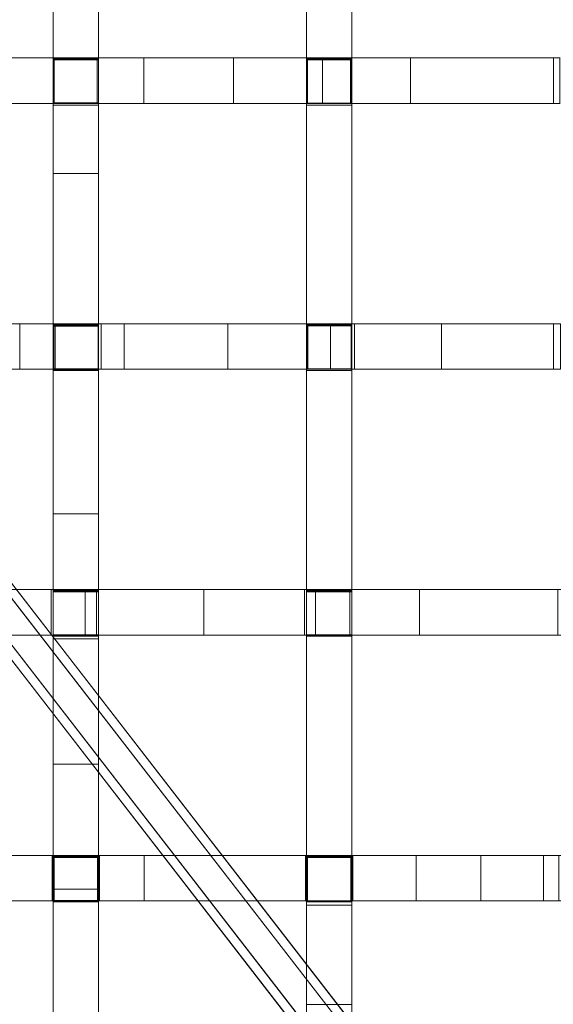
# Model space of a CAD drawing. Header units: millimetres. Extents: x -211 to 218, y -248 to 286.
# Tile 59 of 214: x 63 to 134, y -122 to 8. Entities that reach past the tile are written whole.
import ezdxf

# ---------------------------------------------------------------- set-up
doc = ezdxf.new("R2010")
doc.units = ezdxf.units.MM
doc.header["$LTSCALE"] = 25.4
doc.layers.add('None', color=7, linetype='Continuous', lineweight=9)

msp = doc.modelspace()

# ---------------------------------------------------------------- linework, layer by layer
at = {"layer": 'None', "color": 7, "linetype": 'Continuous', "lineweight": 9}
for points in [[(-130.07, -163.74, -179.98), (126.12, 166.8, -179.98), (130.07, 163.74, -180.28), (-126.12, -166.8, -180.28)], [(133.3, -159.72, -160.02), (-114.03, 159.4, -160.02), (-117.98, 156.35, -160.32), (129.36, -162.78, -160.32)], [(121.91, 159.4, -160.02), (3.94, 7.19, -160.02), (7.88, 4.13, -160.32), (125.85, 156.35, -160.32)], [(107.3, 40.89, 6.32), (101.3, 40.89, 6.32), (101.3, -108.67, 17.31), (107.3, -108.67, 17.31)], [(73.86, 33.95, 4.17), (67.86, 33.95, 4.17), (67.86, -12.21, 7.58), (73.86, -12.21, 7.58)], [(73.86, 2.94, -31.73), (67.86, 2.94, -31.73), (67.86, 31.79, -36.17), (73.86, 31.79, -36.17)], [(107.3, 2.92, -27.24), (101.3, 2.92, -27.24), (101.3, 31.8, -31.21), (107.3, 31.8, -31.21)], [(137.94, -163.74, -179.98), (134, -166.8, -180.28), (3.94, 1.01, -180.28), (7.88, 4.06, -179.98)], [(40.39, 3.04, 5.57), (40.39, -2.96, 5.57), (67.87, -2.96, 6.41), (67.87, 3.04, 6.41)], [(67.88, 3.04, -31.65), (67.88, -2.96, -31.65), (55.79, -2.96, -32.77), (55.79, 3.04, -32.77)], [(73.86, 2.8, -31.71), (67.86, 2.8, -31.71), (67.86, 2.94, -31.73), (73.86, 2.94, -31.73)], [(73.86, 2.78, -21.52), (67.86, 2.78, -21.52), (67.86, 2.8, -31.71), (73.86, 2.8, -31.71)], [(73.86, -2.92, -21.53), (67.86, -2.92, -21.53), (67.86, 2.78, -21.52), (73.86, 2.78, -21.52)], [(67.87, 3.04, 6.41), (67.87, -2.96, 6.41), (67.99, -2.96, 6.41), (67.99, 3.04, 6.41)], [(79.84, 3.04, -30.29), (79.84, -2.96, -30.29), (67.88, -2.96, -31.65), (67.88, 3.04, -31.65)], [(67.99, 3.04, 6.41), (67.99, -2.96, 6.41), (67.99, -2.96, -21.57), (67.99, 3.04, -21.57)], [(67.99, 3.04, -21.57), (67.99, -2.96, -21.57), (73.69, -2.96, -21.57), (73.69, 3.04, -21.57)], [(73.69, 3.04, -21.57), (73.69, -2.96, -21.57), (73.69, -2.96, 6.69), (73.69, 3.04, 6.69)], [(73.69, 3.04, 6.69), (73.69, -2.96, 6.69), (73.83, -2.96, 6.7), (73.83, 3.04, 6.7)], [(73.83, 3.04, 6.7), (73.83, -2.96, 6.7), (101.31, -2.96, 8.65), (101.31, 3.04, 8.65)], [(91.68, 3.04, -28.69), (91.68, -2.96, -28.69), (79.84, -2.96, -30.29), (79.84, 3.04, -30.29)], [(103.4, 3.04, -26.85), (103.4, -2.96, -26.85), (91.68, -2.96, -28.69), (91.68, 3.04, -28.69)], [(107.3, 2.79, -27.22), (101.3, 2.79, -27.22), (101.3, 2.92, -27.24), (107.3, 2.92, -27.24)], [(107.3, 2.77, -16.88), (101.3, 2.77, -16.88), (101.3, 2.79, -27.22), (107.3, 2.79, -27.22)], [(107.3, -2.93, -16.9), (101.3, -2.93, -16.9), (101.3, 2.77, -16.88), (107.3, 2.77, -16.88)], [(101.31, 3.04, 8.65), (101.31, -2.96, 8.65), (101.43, -2.96, 8.66), (101.43, 3.04, 8.66)], [(101.43, 3.04, 8.66), (101.43, -2.96, 8.66), (101.43, -2.96, -16.93), (101.43, 3.04, -16.93)], [(101.43, 3.04, -16.93), (101.43, -2.96, -16.93), (107.13, -2.96, -16.93), (107.13, 3.04, -16.93)], [(115.01, 3.04, -24.77), (115.01, -2.96, -24.77), (103.4, -2.96, -26.85), (103.4, 3.04, -26.85)], [(107.13, 3.04, -16.93), (107.13, -2.96, -16.93), (107.13, -2.96, 9.2), (107.13, 3.04, 9.2)], [(107.13, 3.04, 9.2), (107.13, -2.96, 9.2), (107.26, -2.96, 9.21), (107.26, 3.04, 9.21)], [(107.26, 3.04, 9.21), (107.26, -2.96, 9.21), (134.73, -2.96, 12.54), (134.73, 3.04, 12.54)], [(133.88, 3.04, -20.84), (133.88, -2.96, -20.84), (115.01, -2.96, -24.77), (115.01, 3.04, -24.77)], [(73.86, -3.19, -30.79), (67.86, -3.19, -30.79), (67.86, -2.9, -30.83), (73.86, -2.9, -30.83)], [(73.86, -2.9, -30.83), (67.86, -2.9, -30.83), (67.86, -2.92, -21.53), (73.86, -2.92, -21.53)], [(73.86, -32.13, -26.35), (67.86, -32.13, -26.35), (67.86, -3.19, -30.79), (73.86, -3.19, -30.79)], [(107.3, -3.18, -26.4), (101.3, -3.18, -26.4), (101.3, -2.91, -26.44), (107.3, -2.91, -26.44)], [(107.3, -2.91, -26.44), (101.3, -2.91, -26.44), (101.3, -2.93, -16.9), (107.3, -2.93, -16.9)], [(107.3, -32.14, -22.45), (101.3, -32.14, -22.45), (101.3, -3.18, -26.4), (107.3, -3.18, -26.4)], [(73.86, -12.21, 7.58), (67.86, -12.21, 7.58), (67.86, -57.06, 11.37), (73.86, -57.06, 11.37)], [(40.75, -32.01, 9.1), (40.75, -38.01, 9.1), (67.95, -38.01, 9.73), (67.95, -32.01, 9.73)], [(77.23, -32.01, -24.93), (77.23, -38.01, -24.93), (63.45, -38.01, -26.17), (63.45, -32.01, -26.17)], [(73.86, -32.25, -26.33), (67.86, -32.25, -26.33), (67.86, -32.13, -26.35), (73.86, -32.13, -26.35)], [(73.86, -32.31, -7.6), (67.86, -32.31, -7.6), (67.86, -32.25, -26.33), (73.86, -32.25, -26.33)], [(73.86, -38.01, -7.61), (67.86, -38.01, -7.61), (67.86, -32.31, -7.6), (73.86, -32.31, -7.6)], [(67.95, -32.01, 9.73), (67.95, -38.01, 9.73), (68.11, -38.01, 9.74), (68.11, -32.01, 9.74)], [(68.11, -32.01, 9.74), (68.11, -38.01, 9.74), (68.11, -38.01, -15.69), (68.11, -32.01, -15.69)], [(68.11, -32.01, -15.69), (68.11, -38.01, -15.69), (73.81, -38.01, -15.69), (73.81, -32.01, -15.69)], [(73.81, -32.01, -15.69), (73.81, -38.01, -15.69), (73.81, -38.01, 9.96), (73.81, -32.01, 9.96)], [(73.81, -32.01, 9.96), (73.81, -38.01, 9.96), (74.2, -38.01, 9.98), (74.2, -32.01, 9.98)], [(74.2, -32.01, 9.98), (74.2, -38.01, 9.98), (101.38, -38.01, 11.56), (101.38, -32.01, 11.56)], [(90.91, -32.01, -23.41), (90.91, -38.01, -23.41), (77.23, -38.01, -24.93), (77.23, -32.01, -24.93)], [(104.48, -32.01, -21.61), (104.48, -38.01, -21.61), (90.91, -38.01, -23.41), (90.91, -32.01, -23.41)], [(107.3, -32.27, -22.43), (101.3, -32.27, -22.43), (101.3, -32.14, -22.45), (107.3, -32.14, -22.45)], [(107.3, -32.29, -12.09), (101.3, -32.29, -12.09), (101.3, -32.27, -22.43), (107.3, -32.27, -22.43)], [(107.3, -37.99, -12.11), (101.3, -37.99, -12.11), (101.3, -32.29, -12.09), (107.3, -32.29, -12.09)], [(101.38, -32.01, 11.56), (101.38, -38.01, 11.56), (101.49, -38.01, 11.56), (101.49, -32.01, 11.56)], [(101.49, -32.01, 11.56), (101.49, -38.01, 11.56), (101.49, -38.01, -11.78), (101.49, -32.01, -11.78)], [(101.49, -32.01, -11.78), (101.49, -38.01, -11.78), (107.19, -38.01, -11.78), (107.19, -32.01, -11.78)], [(119.12, -32.01, -19.35), (119.12, -38.01, -19.35), (104.48, -38.01, -21.61), (104.48, -32.01, -21.61)], [(107.19, -32.01, -11.78), (107.19, -38.01, -11.78), (107.19, -38.01, 12.01), (107.19, -32.01, 12.01)], [(107.19, -32.01, 12.01), (107.19, -38.01, 12.01), (107.63, -38.01, 12.05), (107.63, -32.01, 12.05)], [(107.63, -32.01, 12.05), (107.63, -38.01, 12.05), (134.82, -38.01, 14.79), (134.82, -32.01, 14.79)], [(133.89, -32.01, -16.73), (133.89, -38.01, -16.73), (119.12, -38.01, -19.35), (119.12, -32.01, -19.35)], [(73.86, -38.09, -25.43), (67.86, -38.09, -25.43), (67.86, -37.96, -25.45), (73.86, -37.96, -25.45)], [(73.86, -37.96, -25.45), (67.86, -37.96, -25.45), (67.86, -38.01, -7.61), (73.86, -38.01, -7.61)], [(73.86, -38.19, -25.42), (67.86, -38.19, -25.42), (67.86, -38.09, -25.43), (73.86, -38.09, -25.43)], [(73.86, -67.19, -20.98), (67.86, -67.19, -20.98), (67.86, -38.19, -25.42), (73.86, -38.19, -25.42)], [(107.3, -38.19, -21.62), (101.3, -38.19, -21.62), (101.3, -37.97, -21.65), (107.3, -37.97, -21.65)], [(107.3, -37.97, -21.65), (101.3, -37.97, -21.65), (101.3, -37.99, -12.11), (107.3, -37.99, -12.11)], [(107.3, -67.2, -17.69), (101.3, -67.2, -17.69), (101.3, -38.19, -21.62), (107.3, -38.19, -21.62)], [(73.86, -57.06, 11.37), (67.86, -57.06, 11.37), (67.86, -73.56, 12.84), (73.86, -73.56, 12.84)], [(40.42, -67.06, 11.52), (40.42, -73.06, 11.52), (67.6, -73.06, 12.23), (67.6, -67.06, 12.23)], [(72.1, -67.06, -20.55), (72.1, -73.06, -20.55), (55.78, -73.06, -21.73), (55.78, -67.06, -21.73)], [(67.6, -67.06, 12.23), (67.6, -73.06, 12.23), (67.87, -73.06, 12.24), (67.87, -67.06, 12.24)], [(73.86, -67.32, -20.96), (67.86, -67.32, -20.96), (67.86, -67.19, -20.98), (73.86, -67.19, -20.98)], [(73.86, -67.35, -10.78), (67.86, -67.35, -10.78), (67.86, -67.32, -20.96), (73.86, -67.32, -20.96)], [(73.86, -73.05, -10.79), (67.86, -73.05, -10.79), (67.86, -67.35, -10.78), (73.86, -67.35, -10.78)], [(67.87, -67.06, 12.24), (67.87, -73.06, 12.24), (67.87, -73.06, -10.8), (67.87, -67.06, -10.8)], [(67.87, -67.06, -10.8), (67.87, -73.06, -10.8), (73.57, -73.06, -10.8), (73.57, -67.06, -10.8)], [(87.75, -67.06, -19.11), (87.75, -73.06, -19.11), (72.1, -73.06, -20.55), (72.1, -67.06, -20.55)], [(73.57, -67.06, -10.8), (73.57, -73.06, -10.8), (73.57, -73.06, 12.46), (73.57, -67.06, 12.46)], [(73.57, -67.06, 12.46), (73.57, -73.06, 12.46), (73.85, -73.06, 12.48), (73.85, -67.06, 12.48)], [(73.85, -67.06, 12.48), (73.85, -73.06, 12.48), (101.04, -73.06, 13.96), (101.04, -67.06, 13.96)], [(102.47, -67.06, -17.47), (102.47, -73.06, -17.47), (87.75, -73.06, -19.11), (87.75, -67.06, -19.11)], [(101.04, -67.06, 13.96), (101.04, -73.06, 13.96), (101.31, -73.06, 13.98), (101.31, -67.06, 13.98)], [(107.3, -67.33, -17.67), (101.3, -67.33, -17.67), (101.3, -67.2, -17.69), (107.3, -67.2, -17.69)], [(107.3, -67.36, -7.33), (101.3, -67.36, -7.33), (101.3, -67.33, -17.67), (107.3, -67.33, -17.67)], [(107.3, -73.06, -7.34), (101.3, -73.06, -7.34), (101.3, -67.36, -7.33), (107.3, -67.36, -7.33)], [(101.31, -67.06, 13.98), (101.31, -73.06, 13.98), (101.31, -73.06, -7.35), (101.31, -67.06, -7.35)], [(101.31, -67.06, -7.35), (101.31, -73.06, -7.35), (107.01, -73.06, -7.35), (107.01, -67.06, -7.35)], [(116.23, -67.06, -15.67), (116.23, -73.06, -15.67), (102.47, -73.06, -17.47), (102.47, -67.06, -17.47)], [(107.01, -67.06, -7.35), (107.01, -73.06, -7.35), (107.01, -73.06, 14.37), (107.01, -67.06, 14.37)], [(107.01, -67.06, 14.37), (107.01, -73.06, 14.37), (107.28, -73.06, 14.39), (107.28, -67.06, 14.39)], [(107.28, -67.06, 14.39), (107.28, -73.06, 14.39), (134.46, -73.06, 16.8), (134.46, -67.06, 16.8)], [(137.35, -67.06, -12.43), (137.35, -73.06, -12.43), (116.23, -73.06, -15.67), (116.23, -67.06, -15.67)], [(73.86, -73.21, -20.06), (67.86, -73.21, -20.06), (67.86, -73.02, -20.09), (73.86, -73.02, -20.09)], [(73.86, -73.02, -20.09), (67.86, -73.02, -20.09), (67.86, -73.05, -10.79), (73.86, -73.05, -10.79)], [(73.86, -102.25, -15.63), (67.86, -102.25, -15.63), (67.86, -73.21, -20.06), (73.86, -73.21, -20.06)], [(73.86, -73.56, 12.84), (67.86, -73.56, 12.84), (67.86, -90.07, 14.3), (73.86, -90.07, 14.3)], [(107.3, -73.22, -16.87), (101.3, -73.22, -16.87), (101.3, -73.03, -16.9), (107.3, -73.03, -16.9)], [(107.3, -73.03, -16.9), (101.3, -73.03, -16.9), (101.3, -73.06, -7.34), (107.3, -73.06, -7.34)], [(107.3, -102.26, -12.95), (101.3, -102.26, -12.95), (101.3, -73.22, -16.87), (107.3, -73.22, -16.87)], [(73.86, -90.07, 14.3), (67.86, -90.07, 14.3), (67.86, -106.58, 15.73), (73.86, -106.58, 15.73)], [(40.55, -102.11, 14.58), (40.55, -108.11, 14.58), (67.73, -108.11, 15.28), (67.73, -102.11, 15.28)], [(79.89, -102.11, -14.75), (79.89, -108.11, -14.75), (43.59, -108.11, -16.8), (43.59, -102.11, -16.8)], [(67.73, -102.11, 15.28), (67.73, -108.11, 15.28), (68.01, -108.11, 15.29), (68.01, -102.11, 15.29)], [(73.86, -102.38, -15.61), (67.86, -102.38, -15.61), (67.86, -102.25, -15.63), (73.86, -102.25, -15.63)], [(73.86, -102.41, -5.43), (67.86, -102.41, -5.43), (67.86, -102.38, -15.61), (73.86, -102.38, -15.61)], [(73.86, -108.11, -5.45), (67.86, -108.11, -5.45), (67.86, -102.41, -5.43), (73.86, -102.41, -5.43)], [(68.01, -102.11, 15.29), (68.01, -108.11, 15.29), (68.01, -108.11, -5.47), (68.01, -102.11, -5.47)], [(68.01, -102.11, -5.47), (68.01, -108.11, -5.47), (73.71, -108.11, -5.47), (73.71, -102.11, -5.47)], [(73.71, -102.11, -5.47), (73.71, -108.11, -5.47), (73.71, -108.11, 15.5), (73.71, -102.11, 15.5)], [(73.71, -102.11, 15.5), (73.71, -108.11, 15.5), (73.99, -108.11, 15.51), (73.99, -102.11, 15.51)], [(73.99, -102.11, 15.51), (73.99, -108.11, 15.51), (101.17, -108.11, 16.77), (101.17, -102.11, 16.77)], [(115.78, -102.11, -11.4), (115.78, -108.11, -11.4), (79.89, -108.11, -14.75), (79.89, -102.11, -14.75)], [(101.17, -102.11, 16.77), (101.17, -108.11, 16.77), (101.44, -108.11, 16.79), (101.44, -102.11, 16.79)], [(107.3, -102.39, -12.93), (101.3, -102.39, -12.93), (101.3, -102.26, -12.95), (107.3, -102.26, -12.95)], [(107.3, -102.41, -2.59), (101.3, -102.41, -2.59), (101.3, -102.39, -12.93), (107.3, -102.39, -12.93)], [(107.3, -108.11, -2.61), (101.3, -108.11, -2.61), (101.3, -102.41, -2.59), (107.3, -102.41, -2.59)], [(101.44, -102.11, 16.79), (101.44, -108.11, 16.79), (101.44, -108.11, -2.63), (101.44, -102.11, -2.63)], [(101.44, -102.11, -2.63), (101.44, -108.11, -2.63), (107.14, -108.11, -2.63), (107.14, -102.11, -2.63)], [(107.14, -102.11, -2.63), (107.14, -108.11, -2.63), (107.14, -108.11, 17.13), (107.14, -102.11, 17.13)], [(107.14, -102.11, 17.13), (107.14, -108.11, 17.13), (107.42, -108.11, 17.14), (107.42, -102.11, 17.14)], [(107.42, -102.11, 17.14), (107.42, -108.11, 17.14), (134.6, -108.11, 19.06), (134.6, -102.11, 19.06)], [(124.29, -102.11, -10.41), (124.29, -108.11, -10.41), (115.78, -108.11, -11.4), (115.78, -102.11, -11.4)], [(132.58, -102.11, -9.38), (132.58, -108.11, -9.38), (124.29, -108.11, -10.41), (124.29, -102.11, -10.41)], [(140.93, -102.11, -8.26), (140.93, -108.11, -8.26), (132.58, -108.11, -9.38), (132.58, -102.11, -9.38)], [(73.86, -106.58, 15.73), (67.86, -106.58, 15.73), (67.86, -123.09, 17.14), (73.86, -123.09, 17.14)], [(73.86, -108.25, -14.72), (67.86, -108.25, -14.72), (67.86, -108.08, -14.75), (73.86, -108.08, -14.75)], [(73.86, -108.08, -14.75), (67.86, -108.08, -14.75), (67.86, -108.11, -5.45), (73.86, -108.11, -5.45)], [(73.86, -137.32, -10.3), (67.86, -137.32, -10.3), (67.86, -108.25, -14.72), (73.86, -108.25, -14.72)], [(107.3, -108.25, -12.15), (101.3, -108.25, -12.15), (101.3, -108.09, -12.17), (107.3, -108.09, -12.17)], [(107.3, -108.09, -12.17), (101.3, -108.09, -12.17), (101.3, -108.11, -2.61), (107.3, -108.11, -2.61)], [(107.3, -121.78, -10.33), (101.3, -121.78, -10.33), (101.3, -108.25, -12.15), (107.3, -108.25, -12.15)], [(107.3, -108.67, 17.31), (101.3, -108.67, 17.31), (101.3, -124.55, 18.56), (107.3, -124.55, 18.56)]]:
    msp.add_3dface(points, dxfattribs=at)
for points, invisible_edges in [([(-0.01, 3.1, -170.15), (3.94, 8.19, -170.15), (126.12, 166.8, -179.98), (-130.07, -163.74, -179.98)], 10), ([(126.12, 166.8, -179.98), (3.94, 8.19, -170.15), (3.94, 7.19, -160.02), (121.91, 159.4, -160.02)], 9), ([(-126.12, -166.8, -180.28), (130.07, 163.74, -180.28), (7.88, 5.13, -170.45), (3.94, 0.04, -170.45)], 10), ([(125.85, 156.35, -160.32), (7.88, 4.13, -160.32), (7.88, 5.13, -170.45), (130.07, 163.74, -180.28)], 12), ([(-114.03, 159.4, -160.02), (133.3, -159.72, -160.02), (7.88, 3.07, -169.85), (3.94, 8.16, -169.85)], 10), ([(-0.01, 5.1, -170.15), (3.94, 0.01, -170.15), (129.36, -162.78, -160.32), (-117.98, 156.35, -160.32)], 10), ([(101.3, 32.13, -21.71), (101.3, 2.77, -16.88), (101.3, 40.89, 6.32)], 11), ([(101.3, 2.77, -16.88), (101.3, -2.93, -16.9), (101.3, -108.67, 17.31), (101.3, 40.89, 6.32)], 10), ([(107.3, 40.89, 6.32), (107.3, 2.77, -16.88), (107.3, 32.13, -21.71)], 11), ([(107.3, 40.89, 6.32), (107.3, -108.67, 17.31), (107.3, -2.93, -16.9), (107.3, 2.77, -16.88)], 10), ([(67.86, 32.14, -26.92), (67.86, 2.78, -21.52), (67.86, 33.95, 4.17)], 11), ([(67.86, -12.21, 7.58), (67.86, 33.95, 4.17), (67.86, 2.78, -21.52), (67.86, -2.92, -21.53)], 10), ([(73.86, 33.95, 4.17), (73.86, 2.78, -21.52), (73.86, 32.14, -26.92)], 11), ([(73.86, -2.92, -21.53), (73.86, 2.78, -21.52), (73.86, 33.95, 4.17), (73.86, -12.21, 7.58)], 10), ([(67.86, 31.79, -36.17), (67.86, 2.94, -31.73), (67.86, 2.78, -21.52), (67.86, 32.14, -26.92)], 14), ([(73.86, 32.14, -26.92), (73.86, 2.78, -21.52), (73.86, 2.94, -31.73), (73.86, 31.79, -36.17)], 11), ([(101.3, 31.8, -31.21), (101.3, 2.92, -27.24), (101.3, 2.77, -16.88), (101.3, 32.13, -21.71)], 14), ([(107.3, 32.13, -21.71), (107.3, 2.77, -16.88), (107.3, 2.92, -27.24), (107.3, 31.8, -31.21)], 11), ([(137.94, -163.74, -179.98), (7.88, 4.06, -179.98), (7.88, 3.07, -169.85), (133.3, -159.72, -160.02)], 12), ([(40.39, 3.04, 5.57), (67.99, 3.04, -21.57), (55.79, 3.04, -32.77), (40.26, 3.04, -24.14)], 15), ([(40.39, 3.04, 5.57), (67.87, 3.04, 6.41), (67.99, 3.04, -21.57)], 10), ([(67.88, 3.04, -31.65), (55.79, 3.04, -32.77), (67.99, 3.04, -21.57)], 10), ([(67.86, 2.94, -31.73), (67.86, 2.8, -31.71), (67.86, 2.78, -21.52)], 8), ([(67.87, 3.04, 6.41), (67.99, 3.04, 6.41), (67.99, 3.04, -21.57)], 8), ([(67.99, 3.04, -21.57), (73.69, 3.04, -21.57), (79.84, 3.04, -30.29), (67.88, 3.04, -31.65)], 10), ([(101.43, 3.04, -16.93), (91.68, 3.04, -28.69), (79.84, 3.04, -30.29), (73.69, 3.04, -21.57)], 13), ([(73.69, 3.04, -21.57), (73.69, 3.04, 6.69), (73.83, 3.04, 6.7), (101.43, 3.04, -16.93)], 12), ([(73.83, 3.04, 6.7), (101.31, 3.04, 8.65), (101.43, 3.04, -16.93)], 10), ([(73.86, 2.78, -21.52), (73.86, 2.8, -31.71), (73.86, 2.94, -31.73)], 8), ([(103.4, 3.04, -26.85), (91.68, 3.04, -28.69), (101.43, 3.04, -16.93)], 10), ([(101.3, 2.92, -27.24), (101.3, 2.79, -27.22), (101.3, 2.77, -16.88)], 8), ([(101.31, 3.04, 8.65), (101.43, 3.04, 8.66), (101.43, 3.04, -16.93)], 8), ([(101.43, 3.04, -16.93), (107.13, 3.04, -16.93), (115.01, 3.04, -24.77), (103.4, 3.04, -26.85)], 10), ([(107.13, 3.04, -16.93), (107.13, 3.04, 9.2), (107.26, 3.04, 9.21)], 8), ([(107.26, 3.04, 9.21), (134.86, 3.04, -10.15), (115.01, 3.04, -24.77), (107.13, 3.04, -16.93)], 15), ([(107.26, 3.04, 9.21), (134.73, 3.04, 12.54), (134.86, 3.04, -10.15)], 10), ([(107.3, 2.77, -16.88), (107.3, 2.79, -27.22), (107.3, 2.92, -27.24)], 8), ([(133.88, 3.04, -20.84), (115.01, 3.04, -24.77), (134.86, 3.04, -10.15)], 10), ([(129.36, -162.78, -160.32), (3.94, 0.01, -170.15), (3.94, 1.01, -180.28), (134, -166.8, -180.28)], 9), ([(40.26, -2.96, -24.14), (67.87, -2.96, 6.41), (40.39, -2.96, 5.57)], 9), ([(67.87, -2.96, 6.41), (40.26, -2.96, -24.14), (55.79, -2.96, -32.77), (67.99, -2.96, -21.57)], 15), ([(67.99, -2.96, -21.57), (55.79, -2.96, -32.77), (67.88, -2.96, -31.65)], 9), ([(67.86, -2.92, -21.53), (67.86, -2.9, -30.83), (67.86, -3.19, -30.79)], 8), ([(67.86, -3.19, -30.79), (67.86, -32.13, -26.35), (67.86, -32.31, -7.6), (67.86, -2.92, -21.53)], 14), ([(67.86, -2.92, -21.53), (67.86, -32.31, -7.6), (67.86, -12.21, 7.58)], 11), ([(67.99, -2.96, -21.57), (67.99, -2.96, 6.41), (67.87, -2.96, 6.41)], 8), ([(67.88, -2.96, -31.65), (79.84, -2.96, -30.29), (73.69, -2.96, -21.57), (67.99, -2.96, -21.57)], 10), ([(73.69, -2.96, -21.57), (101.31, -2.96, 8.65), (73.83, -2.96, 6.7)], 9), ([(73.69, -2.96, -21.57), (79.84, -2.96, -30.29), (91.68, -2.96, -28.69), (101.43, -2.96, -16.93)], 13), ([(101.43, -2.96, -16.93), (101.43, -2.96, 8.66), (101.31, -2.96, 8.65), (73.69, -2.96, -21.57)], 12), ([(73.83, -2.96, 6.7), (73.69, -2.96, 6.69), (73.69, -2.96, -21.57)], 8), ([(73.86, -3.19, -30.79), (73.86, -2.9, -30.83), (73.86, -2.92, -21.53)], 8), ([(73.86, -12.21, 7.58), (73.86, -32.31, -7.6), (73.86, -2.92, -21.53)], 11), ([(73.86, -2.92, -21.53), (73.86, -32.31, -7.6), (73.86, -32.13, -26.35), (73.86, -3.19, -30.79)], 11), ([(101.43, -2.96, -16.93), (91.68, -2.96, -28.69), (103.4, -2.96, -26.85)], 9), ([(101.3, -2.93, -16.9), (101.3, -2.91, -26.44), (101.3, -3.18, -26.4)], 8), ([(101.3, -32.29, -12.09), (101.3, -2.93, -16.9), (101.3, -3.18, -26.4), (101.3, -32.14, -22.45)], 11), ([(101.3, -108.67, 17.31), (101.3, -2.93, -16.9), (101.3, -32.29, -12.09)], 11), ([(103.4, -2.96, -26.85), (115.01, -2.96, -24.77), (107.13, -2.96, -16.93), (101.43, -2.96, -16.93)], 10), ([(134.86, -2.96, -10.15), (134.73, -2.96, 12.54), (107.26, -2.96, 9.21), (107.13, -2.96, -16.93)], 13), ([(107.13, -2.96, -16.93), (115.01, -2.96, -24.77), (134.86, -2.96, -10.15)], 11), ([(107.26, -2.96, 9.21), (107.13, -2.96, 9.2), (107.13, -2.96, -16.93)], 8), ([(107.3, -3.18, -26.4), (107.3, -2.91, -26.44), (107.3, -2.93, -16.9)], 8), ([(107.3, -32.14, -22.45), (107.3, -3.18, -26.4), (107.3, -2.93, -16.9), (107.3, -32.29, -12.09)], 14), ([(107.3, -32.29, -12.09), (107.3, -2.93, -16.9), (107.3, -108.67, 17.31)], 11), ([(134.86, -2.96, -10.15), (115.01, -2.96, -24.77), (133.88, -2.96, -20.84)], 9), ([(67.86, -57.06, 11.37), (67.86, -12.21, 7.58), (67.86, -32.31, -7.6), (67.86, -38.01, -7.61)], 10), ([(73.86, -38.01, -7.61), (73.86, -32.31, -7.6), (73.86, -12.21, 7.58), (73.86, -57.06, 11.37)], 10), ([(68.11, -32.01, -15.69), (49.61, -32.01, -27.13), (40.38, -32.01, -17.82)], 11), ([(40.38, -32.01, -17.82), (40.75, -32.01, 9.1), (67.95, -32.01, 9.73), (68.11, -32.01, -15.69)], 13), ([(63.45, -32.01, -26.17), (49.61, -32.01, -27.13), (68.11, -32.01, -15.69)], 10), ([(77.23, -32.01, -24.93), (63.45, -32.01, -26.17), (68.11, -32.01, -15.69), (73.81, -32.01, -15.69)], 10), ([(67.86, -32.13, -26.35), (67.86, -32.25, -26.33), (67.86, -32.31, -7.6)], 8), ([(67.95, -32.01, 9.73), (68.11, -32.01, 9.74), (68.11, -32.01, -15.69)], 8), ([(73.81, -32.01, -15.69), (73.81, -32.01, 9.96), (74.2, -32.01, 9.98)], 8), ([(101.49, -32.01, -11.78), (90.91, -32.01, -23.41), (73.81, -32.01, -15.69), (74.2, -32.01, 9.98)], 15), ([(73.81, -32.01, -15.69), (90.91, -32.01, -23.41), (77.23, -32.01, -24.93)], 9), ([(73.86, -32.31, -7.6), (73.86, -32.25, -26.33), (73.86, -32.13, -26.35)], 8), ([(74.2, -32.01, 9.98), (101.38, -32.01, 11.56), (101.49, -32.01, -11.78)], 10), ([(104.48, -32.01, -21.61), (90.91, -32.01, -23.41), (101.49, -32.01, -11.78)], 10), ([(101.3, -32.14, -22.45), (101.3, -32.27, -22.43), (101.3, -32.29, -12.09)], 8), ([(101.3, -32.29, -12.09), (101.3, -37.99, -12.11), (101.3, -108.67, 17.31)], 10), ([(101.38, -32.01, 11.56), (101.49, -32.01, 11.56), (101.49, -32.01, -11.78)], 8), ([(101.49, -32.01, -11.78), (107.19, -32.01, -11.78), (119.12, -32.01, -19.35), (104.48, -32.01, -21.61)], 10), ([(107.19, -32.01, -11.78), (107.19, -32.01, 12.01), (107.63, -32.01, 12.05)], 8), ([(134.95, -32.01, -6.04), (119.12, -32.01, -19.35), (107.19, -32.01, -11.78), (107.63, -32.01, 12.05)], 15), ([(107.3, -32.29, -12.09), (107.3, -32.27, -22.43), (107.3, -32.14, -22.45)], 8), ([(107.3, -108.67, 17.31), (107.3, -37.99, -12.11), (107.3, -32.29, -12.09)], 9), ([(107.63, -32.01, 12.05), (134.82, -32.01, 14.79), (134.95, -32.01, -6.04)], 10), ([(133.89, -32.01, -16.73), (119.12, -32.01, -19.35), (134.95, -32.01, -6.04)], 10), ([(68.11, -38.01, -15.69), (67.95, -38.01, 9.73), (40.75, -38.01, 9.1), (40.38, -38.01, -17.82)], 13), ([(40.38, -38.01, -17.82), (49.61, -38.01, -27.13), (68.11, -38.01, -15.69)], 11), ([(68.11, -38.01, -15.69), (49.61, -38.01, -27.13), (63.45, -38.01, -26.17)], 9), ([(73.81, -38.01, -15.69), (68.11, -38.01, -15.69), (63.45, -38.01, -26.17), (77.23, -38.01, -24.93)], 10), ([(67.86, -38.01, -7.61), (67.86, -37.96, -25.45), (67.86, -38.09, -25.43), (67.86, -38.19, -25.42)], 8), ([(67.86, -57.06, 11.37), (67.86, -38.01, -7.61), (67.86, -38.19, -25.42), (67.86, -67.19, -20.98)], 11), ([(68.11, -38.01, -15.69), (68.11, -38.01, 9.74), (67.95, -38.01, 9.73)], 8), ([(73.81, -38.01, -15.69), (101.38, -38.01, 11.56), (74.2, -38.01, 9.98)], 9), ([(77.23, -38.01, -24.93), (90.91, -38.01, -23.41), (73.81, -38.01, -15.69)], 10), ([(101.38, -38.01, 11.56), (73.81, -38.01, -15.69), (90.91, -38.01, -23.41), (101.49, -38.01, -11.78)], 15), ([(74.2, -38.01, 9.98), (73.81, -38.01, 9.96), (73.81, -38.01, -15.69)], 8), ([(73.86, -38.19, -25.42), (73.86, -38.09, -25.43), (73.86, -37.96, -25.45), (73.86, -38.01, -7.61)], 8), ([(73.86, -67.19, -20.98), (73.86, -38.19, -25.42), (73.86, -38.01, -7.61), (73.86, -57.06, 11.37)], 14), ([(101.49, -38.01, -11.78), (90.91, -38.01, -23.41), (104.48, -38.01, -21.61)], 9), ([(101.3, -37.99, -12.11), (101.3, -37.97, -21.65), (101.3, -38.19, -21.62)], 8), ([(101.3, -108.67, 17.31), (101.3, -37.99, -12.11), (101.3, -67.36, -7.33)], 11), ([(101.3, -38.19, -21.62), (101.3, -67.2, -17.69), (101.3, -67.36, -7.33), (101.3, -37.99, -12.11)], 14), ([(101.49, -38.01, -11.78), (101.49, -38.01, 11.56), (101.38, -38.01, 11.56)], 8), ([(104.48, -38.01, -21.61), (119.12, -38.01, -19.35), (107.19, -38.01, -11.78), (101.49, -38.01, -11.78)], 10), ([(107.63, -38.01, 12.05), (107.19, -38.01, -11.78), (119.12, -38.01, -19.35), (134.95, -38.01, -6.04)], 15), ([(107.63, -38.01, 12.05), (107.19, -38.01, 12.01), (107.19, -38.01, -11.78)], 8), ([(107.3, -38.19, -21.62), (107.3, -37.97, -21.65), (107.3, -37.99, -12.11)], 8), ([(107.3, -37.99, -12.11), (107.3, -67.36, -7.33), (107.3, -67.2, -17.69), (107.3, -38.19, -21.62)], 11), ([(107.3, -67.36, -7.33), (107.3, -37.99, -12.11), (107.3, -108.67, 17.31)], 11), ([(134.95, -38.01, -6.04), (134.82, -38.01, 14.79), (107.63, -38.01, 12.05)], 9), ([(134.95, -38.01, -6.04), (119.12, -38.01, -19.35), (133.89, -38.01, -16.73)], 9), ([(67.86, -73.56, 12.84), (67.86, -57.06, 11.37), (67.86, -67.35, -10.78), (67.86, -73.05, -10.79)], 10), ([(67.86, -67.19, -20.98), (67.86, -67.32, -20.96), (67.86, -67.35, -10.78), (67.86, -57.06, 11.37)], 12), ([(73.86, -57.06, 11.37), (73.86, -67.35, -10.78), (73.86, -67.32, -20.96), (73.86, -67.19, -20.98)], 9), ([(73.86, -73.05, -10.79), (73.86, -67.35, -10.78), (73.86, -57.06, 11.37), (73.86, -73.56, 12.84)], 10), ([(67.87, -67.06, -10.8), (55.78, -67.06, -21.73), (40.14, -67.06, -12.75), (40.42, -67.06, 11.52)], 15), ([(40.42, -67.06, 11.52), (67.6, -67.06, 12.23), (67.87, -67.06, -10.8)], 10), ([(72.1, -67.06, -20.55), (55.78, -67.06, -21.73), (67.87, -67.06, -10.8), (73.57, -67.06, -10.8)], 10), ([(67.6, -67.06, 12.23), (67.87, -67.06, 12.24), (67.87, -67.06, -10.8)], 8), ([(73.57, -67.06, -10.8), (87.75, -67.06, -19.11), (72.1, -67.06, -20.55)], 9), ([(101.31, -67.06, -7.35), (87.75, -67.06, -19.11), (73.57, -67.06, -10.8), (73.85, -67.06, 12.48)], 15), ([(73.57, -67.06, -10.8), (73.57, -67.06, 12.46), (73.85, -67.06, 12.48)], 8), ([(73.85, -67.06, 12.48), (101.04, -67.06, 13.96), (101.31, -67.06, -7.35)], 10), ([(102.47, -67.06, -17.47), (87.75, -67.06, -19.11), (101.31, -67.06, -7.35)], 10), ([(101.04, -67.06, 13.96), (101.31, -67.06, 13.98), (101.31, -67.06, -7.35)], 8), ([(101.3, -67.2, -17.69), (101.3, -67.33, -17.67), (101.3, -67.36, -7.33)], 8), ([(101.3, -67.36, -7.33), (101.3, -73.06, -7.34), (101.3, -108.67, 17.31)], 10), ([(101.31, -67.06, -7.35), (107.01, -67.06, -7.35), (116.23, -67.06, -15.67), (102.47, -67.06, -17.47)], 10), ([(134.74, -67.06, -2.38), (116.23, -67.06, -15.67), (107.01, -67.06, -7.35)], 11), ([(107.01, -67.06, -7.35), (107.28, -67.06, 14.39), (134.46, -67.06, 16.8), (134.74, -67.06, -2.38)], 13), ([(107.01, -67.06, -7.35), (107.01, -67.06, 14.37), (107.28, -67.06, 14.39)], 8), ([(107.3, -67.36, -7.33), (107.3, -67.33, -17.67), (107.3, -67.2, -17.69)], 8), ([(107.3, -108.67, 17.31), (107.3, -73.06, -7.34), (107.3, -67.36, -7.33)], 9), ([(137.35, -67.06, -12.43), (116.23, -67.06, -15.67), (134.74, -67.06, -2.38)], 10), ([(40.42, -73.06, 11.52), (40.14, -73.06, -12.75), (55.78, -73.06, -21.73), (67.87, -73.06, -10.8)], 15), ([(67.87, -73.06, -10.8), (67.6, -73.06, 12.23), (40.42, -73.06, 11.52)], 9), ([(73.57, -73.06, -10.8), (67.87, -73.06, -10.8), (55.78, -73.06, -21.73), (72.1, -73.06, -20.55)], 10), ([(67.87, -73.06, -10.8), (67.87, -73.06, 12.24), (67.6, -73.06, 12.23)], 8), ([(67.86, -73.05, -10.79), (67.86, -73.02, -20.09), (67.86, -73.21, -20.06)], 8), ([(67.86, -102.41, -5.43), (67.86, -73.05, -10.79), (67.86, -73.21, -20.06), (67.86, -102.25, -15.63)], 11), ([(67.86, -73.05, -10.79), (67.86, -102.41, -5.43), (67.86, -73.56, 12.84)], 11), ([(67.86, -90.07, 14.3), (67.86, -73.56, 12.84), (67.86, -102.41, -5.43)], 10), ([(72.1, -73.06, -20.55), (87.75, -73.06, -19.11), (73.57, -73.06, -10.8)], 10), ([(73.85, -73.06, 12.48), (73.57, -73.06, -10.8), (87.75, -73.06, -19.11), (101.31, -73.06, -7.35)], 15), ([(73.85, -73.06, 12.48), (73.57, -73.06, 12.46), (73.57, -73.06, -10.8)], 8), ([(101.31, -73.06, -7.35), (101.04, -73.06, 13.96), (73.85, -73.06, 12.48)], 9), ([(73.86, -73.21, -20.06), (73.86, -73.02, -20.09), (73.86, -73.05, -10.79)], 8), ([(73.86, -73.56, 12.84), (73.86, -102.41, -5.43), (73.86, -73.05, -10.79)], 11), ([(73.86, -102.25, -15.63), (73.86, -73.21, -20.06), (73.86, -73.05, -10.79), (73.86, -102.41, -5.43)], 14), ([(73.86, -102.41, -5.43), (73.86, -73.56, 12.84), (73.86, -90.07, 14.3)], 9), ([(101.31, -73.06, -7.35), (87.75, -73.06, -19.11), (102.47, -73.06, -17.47)], 9), ([(101.31, -73.06, -7.35), (101.31, -73.06, 13.98), (101.04, -73.06, 13.96)], 8), ([(101.3, -73.06, -7.34), (101.3, -73.03, -16.9), (101.3, -73.22, -16.87)], 8), ([(101.3, -108.67, 17.31), (101.3, -73.06, -7.34), (101.3, -102.41, -2.59)], 11), ([(101.3, -73.22, -16.87), (101.3, -102.26, -12.95), (101.3, -102.41, -2.59), (101.3, -73.06, -7.34)], 14), ([(102.47, -73.06, -17.47), (116.23, -73.06, -15.67), (107.01, -73.06, -7.35), (101.31, -73.06, -7.35)], 10), ([(134.74, -73.06, -2.38), (134.46, -73.06, 16.8), (107.28, -73.06, 14.39), (107.01, -73.06, -7.35)], 13), ([(107.01, -73.06, -7.35), (116.23, -73.06, -15.67), (134.74, -73.06, -2.38)], 11), ([(107.28, -73.06, 14.39), (107.01, -73.06, 14.37), (107.01, -73.06, -7.35)], 8), ([(107.3, -73.22, -16.87), (107.3, -73.03, -16.9), (107.3, -73.06, -7.34)], 8), ([(107.3, -73.06, -7.34), (107.3, -102.41, -2.59), (107.3, -102.26, -12.95), (107.3, -73.22, -16.87)], 11), ([(107.3, -102.41, -2.59), (107.3, -73.06, -7.34), (107.3, -108.67, 17.31)], 11), ([(134.74, -73.06, -2.38), (116.23, -73.06, -15.67), (137.35, -73.06, -12.43)], 9), ([(67.86, -106.58, 15.73), (67.86, -90.07, 14.3), (67.86, -102.41, -5.43), (67.86, -108.11, -5.45)], 10), ([(73.86, -108.11, -5.45), (73.86, -102.41, -5.43), (73.86, -90.07, 14.3), (73.86, -106.58, 15.73)], 10), ([(68.01, -102.11, -5.47), (43.59, -102.11, -16.8), (40.27, -102.11, -7.1)], 11), ([(40.27, -102.11, -7.1), (40.55, -102.11, 14.58), (67.73, -102.11, 15.28), (68.01, -102.11, -5.47)], 13), ([(79.89, -102.11, -14.75), (43.59, -102.11, -16.8), (68.01, -102.11, -5.47), (73.71, -102.11, -5.47)], 10), ([(67.73, -102.11, 15.28), (68.01, -102.11, 15.29), (68.01, -102.11, -5.47)], 8), ([(67.86, -102.25, -15.63), (67.86, -102.38, -15.61), (67.86, -102.41, -5.43)], 8), ([(101.44, -102.11, -2.63), (79.89, -102.11, -14.75), (73.71, -102.11, -5.47)], 11), ([(73.71, -102.11, -5.47), (73.71, -102.11, 15.5), (73.99, -102.11, 15.51)], 8), ([(73.71, -102.11, -5.47), (73.99, -102.11, 15.51), (101.17, -102.11, 16.77), (101.44, -102.11, -2.63)], 13), ([(73.86, -102.41, -5.43), (73.86, -102.38, -15.61), (73.86, -102.25, -15.63)], 8), ([(115.78, -102.11, -11.4), (79.89, -102.11, -14.75), (101.44, -102.11, -2.63), (107.14, -102.11, -2.63)], 10), ([(101.17, -102.11, 16.77), (101.44, -102.11, 16.79), (101.44, -102.11, -2.63)], 8), ([(101.3, -102.26, -12.95), (101.3, -102.39, -12.93), (101.3, -102.41, -2.59)], 8), ([(101.3, -102.41, -2.59), (101.3, -108.11, -2.61), (101.3, -124.55, 18.56), (101.3, -108.67, 17.31)], 10), ([(107.14, -102.11, -2.63), (107.14, -102.11, 17.13), (107.42, -102.11, 17.14)], 8), ([(124.29, -102.11, -10.41), (115.78, -102.11, -11.4), (107.14, -102.11, -2.63), (107.42, -102.11, 17.14)], 14), ([(107.3, -102.41, -2.59), (107.3, -102.39, -12.93), (107.3, -102.26, -12.95)], 8), ([(107.3, -108.67, 17.31), (107.3, -124.55, 18.56), (107.3, -108.11, -2.61), (107.3, -102.41, -2.59)], 10), ([(107.42, -102.11, 17.14), (134.6, -102.11, 19.06), (134.87, -102.11, 1.44), (124.29, -102.11, -10.41)], 14), ([(132.58, -102.11, -9.38), (124.29, -102.11, -10.41), (134.87, -102.11, 1.44)], 10), ([(134.87, -102.11, 1.44), (140.57, -102.11, 1.44), (140.93, -102.11, -8.26), (132.58, -102.11, -9.38)], 10), ([(67.86, -108.11, -5.45), (67.86, -123.09, 17.14), (67.86, -106.58, 15.73)], 9), ([(73.86, -106.58, 15.73), (73.86, -123.09, 17.14), (73.86, -108.11, -5.45)], 10), ([(68.01, -108.11, -5.47), (67.73, -108.11, 15.28), (40.55, -108.11, 14.58), (40.27, -108.11, -7.1)], 13), ([(40.27, -108.11, -7.1), (43.59, -108.11, -16.8), (68.01, -108.11, -5.47)], 11), ([(43.59, -108.11, -16.8), (79.89, -108.11, -14.75), (73.71, -108.11, -5.47), (68.01, -108.11, -5.47)], 10), ([(68.01, -108.11, -5.47), (68.01, -108.11, 15.29), (67.73, -108.11, 15.28)], 8), ([(67.86, -108.11, -5.45), (67.86, -108.08, -14.75), (67.86, -108.25, -14.72)], 8), ([(67.86, -137.32, -10.3), (67.86, -137.47, -0.1), (67.86, -123.09, 17.14), (67.86, -108.11, -5.45)], 15), ([(67.86, -108.11, -5.45), (67.86, -108.25, -14.72), (67.86, -137.32, -10.3)], 9), ([(101.44, -108.11, -2.63), (101.17, -108.11, 16.77), (73.99, -108.11, 15.51), (73.71, -108.11, -5.47)], 13), ([(73.71, -108.11, -5.47), (79.89, -108.11, -14.75), (101.44, -108.11, -2.63)], 11), ([(73.99, -108.11, 15.51), (73.71, -108.11, 15.5), (73.71, -108.11, -5.47)], 8), ([(73.86, -108.25, -14.72), (73.86, -108.08, -14.75), (73.86, -108.11, -5.45)], 8), ([(73.86, -137.32, -10.3), (73.86, -108.25, -14.72), (73.86, -108.11, -5.45)], 10), ([(73.86, -108.11, -5.45), (73.86, -123.09, 17.14), (73.86, -137.47, -0.1), (73.86, -137.32, -10.3)], 15), ([(79.89, -108.11, -14.75), (115.78, -108.11, -11.4), (107.14, -108.11, -2.63), (101.44, -108.11, -2.63)], 10), ([(101.44, -108.11, -2.63), (101.44, -108.11, 16.79), (101.17, -108.11, 16.77)], 8), ([(101.3, -108.11, -2.61), (101.3, -108.09, -12.17), (101.3, -108.25, -12.15)], 8), ([(101.3, -124.55, 18.56), (101.3, -108.11, -2.61), (101.3, -108.25, -12.15), (101.3, -121.78, -10.33)], 11), ([(107.42, -108.11, 17.14), (107.14, -108.11, -2.63), (115.78, -108.11, -11.4), (124.29, -108.11, -10.41)], 11), ([(107.42, -108.11, 17.14), (107.14, -108.11, 17.13), (107.14, -108.11, -2.63)], 8), ([(107.3, -108.25, -12.15), (107.3, -108.09, -12.17), (107.3, -108.11, -2.61)], 8), ([(107.3, -121.78, -10.33), (107.3, -108.25, -12.15), (107.3, -108.11, -2.61), (107.3, -124.55, 18.56)], 14), ([(124.29, -108.11, -10.41), (134.87, -108.11, 1.44), (134.6, -108.11, 19.06), (107.42, -108.11, 17.14)], 11), ([(134.87, -108.11, 1.44), (124.29, -108.11, -10.41), (132.58, -108.11, -9.38)], 9), ([(132.58, -108.11, -9.38), (140.93, -108.11, -8.26), (140.57, -108.11, 1.44), (134.87, -108.11, 1.44)], 10)]:
    msp.add_3dface(points, dxfattribs=dict(at, invisible_edges=invisible_edges))

doc.saveas('drawing.dxf')
